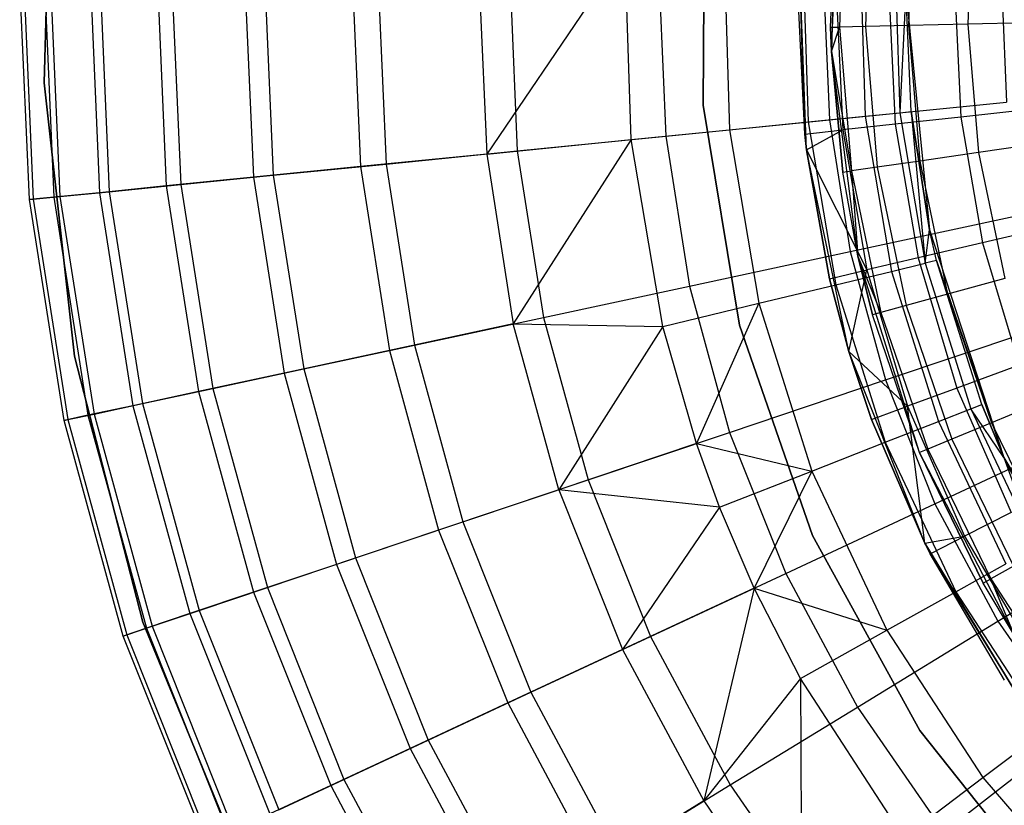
# Model space of a CAD drawing. Extents: x 3 to 49, y 3 to 103.
# Tile 18 of 101: x 23.01 to 24.5, y 24.82 to 26.01. Entities that reach past the tile are written whole.
import ezdxf

# ---------------------------------------------------------------- set-up
doc = ezdxf.new("R2010")
doc.units = 0
doc.header["$LTSCALE"] = 2.54
doc.layers.get('0').update_dxf_attribs({"linetype": 'CONTINUOUS'})

# ---------------------------------------------------------------- blocks, each defined once
blk = doc.blocks.new('HOTEL-MOOD-11782-11790_STL')
at = {"color": 0}
for p, q in [((23.0424, 25.9173, 125.5751), (23.0543, 26.3356, 125.5751)), ((23.0543, 26.3356, 125.6951), (23.0424, 25.9173, 125.6951)), ((23.0424, 25.9173, 125.5751), (23.0543, 26.3356, 125.5751)), ((23.0543, 26.3356, 125.6951), (23.0424, 25.9173, 125.6951)), ((24.2414, 25.965, 129.6549), (24.2556, 26.2785, 129.6549)), ((24.2414, 25.965, 129.6549), (24.2556, 26.2785, 129.6549)), ((24.0481, 26.2224, 125.5751), (24.0461, 25.8832, 125.5751)), ((24.0461, 25.8832, 125.6951), (24.0481, 26.2224, 125.6951)), ((24.0461, 25.8832, 125.6951), (24.0481, 26.2224, 125.6951)), ((24.0481, 26.2224, 125.5751), (24.0461, 25.8832, 125.5751)), ((24.2403, 26.002, 125.3549), (24.2491, 26.2234, 125.3549)), ((24.2403, 26.002, 125.3549), (24.2491, 26.2234, 125.3549)), ((24.2491, 26.2234, 125.3549), (24.2414, 25.965, 129.6549)), ((24.2491, 26.2234, 125.3549), (24.2414, 25.965, 129.6549)), ((24.2623, 26.2221, 125.1365), (24.2536, 26.0023, 125.1365)), ((24.2623, 26.2221, 125.1365), (24.2536, 26.0023, 125.1365)), ((24.3018, 26.2181, 124.9212), (24.2933, 26.0031, 124.9212)), ((24.3018, 26.2181, 124.9212), (24.2933, 26.0031, 124.9212)), ((24.3671, 26.2114, 124.7124), (24.3588, 26.0046, 124.7124)), ((24.3671, 26.2114, 124.7124), (24.3588, 26.0046, 124.7124)), ((24.457, 26.2022, 124.5131), (24.4492, 26.0065, 124.5131)), ((24.457, 26.2022, 124.5131), (24.4492, 26.0065, 124.5131)), ((24.2009, 25.8391, 124.9219), (24.1919, 26.1287, 129.6549)), ((24.2009, 25.8391, 124.9219), (24.1919, 26.1287, 129.6549)), ((24.2037, 25.8151, 129.6549), (24.1919, 26.1287, 129.6549)), ((24.2037, 25.8151, 129.6549), (24.1919, 26.1287, 129.6549)), ((23.9273, 26.1193, 130.4228), (23.7165, 25.8089, 130.7393)), ((23.9273, 26.1193, 130.4228), (23.7165, 25.8089, 130.7393)), ((23.9363, 25.8309, 130.4228), (23.9273, 26.1193, 130.4228)), ((23.9363, 25.8309, 130.4228), (23.9273, 26.1193, 130.4228)), ((24.0781, 26.1137, 130.196), (24.0865, 25.8459, 130.196)), ((24.0781, 26.1137, 130.196), (24.0865, 25.8459, 130.196)), ((24.1981, 26.1093, 129.9515), (24.206, 25.8578, 129.9515)), ((24.1981, 26.1093, 129.9515), (24.206, 25.8578, 129.9515)), ((24.2853, 26.106, 129.6934), (24.2928, 25.8665, 129.6934)), ((24.2853, 26.106, 129.6934), (24.2928, 25.8665, 129.6934)), ((24.3382, 26.1041, 129.4262), (24.3455, 25.8718, 129.4262)), ((24.3382, 26.1041, 129.4262), (24.3455, 25.8718, 129.4262)), ((23.0199, 25.7394, 132.9213), (23.0051, 26.0794, 132.9213)), ((23.0199, 25.7394, 132.9213), (23.0051, 26.0794, 132.9213)), ((23.0109, 26.0793, 133.2413), (23.0256, 25.74, 133.2413)), ((23.0109, 26.0793, 133.2413), (23.0256, 25.74, 133.2413)), ((23.0424, 26.0789, 132.5371), (23.057, 25.7431, 132.5371)), ((23.0424, 26.0789, 132.5371), (23.057, 25.7431, 132.5371)), ((23.0518, 26.0788, 133.5587), (23.0664, 25.744, 133.5587)), ((23.0518, 26.0788, 133.5587), (23.0664, 25.744, 133.5587)), ((23.1124, 26.078, 132.1575), (23.1267, 25.75, 132.1575)), ((23.1124, 26.078, 132.1575), (23.1267, 25.75, 132.1575)), ((23.1274, 26.0779, 133.8697), (23.1416, 25.7515, 133.8697)), ((23.1274, 26.0779, 133.8697), (23.1416, 25.7515, 133.8697)), ((23.2145, 26.0768, 131.7852), (23.2283, 25.7602, 131.7852)), ((23.2145, 26.0768, 131.7852), (23.2283, 25.7602, 131.7852)), ((23.2367, 26.0765, 134.1705), (23.2504, 25.7624, 134.1705)), ((23.2367, 26.0765, 134.1705), (23.2504, 25.7624, 134.1705)), ((23.348, 26.0751, 131.423), (23.3611, 25.7735, 131.423)), ((23.348, 26.0751, 131.423), (23.3611, 25.7735, 131.423)), ((23.3785, 26.0747, 134.4575), (23.3914, 25.7765, 134.4575)), ((23.3785, 26.0747, 134.4575), (23.3914, 25.7765, 134.4575)), ((23.5119, 26.073, 131.0735), (23.5242, 25.7898, 131.0735)), ((23.5119, 26.073, 131.0735), (23.5242, 25.7898, 131.0735)), ((23.5509, 26.0725, 134.7271), (23.5631, 25.7936, 134.7271)), ((23.5509, 26.0725, 134.7271), (23.5631, 25.7936, 134.7271)), ((23.7051, 26.0705, 130.7393), (23.7165, 25.8089, 130.7393)), ((23.7051, 26.0705, 130.7393), (23.7165, 25.8089, 130.7393)), ((23.752, 26.0699, 134.9761), (23.7631, 25.8136, 134.9761)), ((23.752, 26.0699, 134.9761), (23.7631, 25.8136, 134.9761)), ((23.9792, 26.0671, 135.2015), (23.9892, 25.8362, 135.2015)), ((23.9792, 26.0671, 135.2015), (23.9892, 25.8362, 135.2015)), ((24.2009, 25.8391, 124.9219), (24.19, 26.0623, 124.9219)), ((24.2009, 25.8391, 124.9219), (24.19, 26.0623, 124.9219)), ((24.2298, 26.0639, 135.4006), (24.2386, 25.8611, 135.4006)), ((24.2298, 26.0639, 135.4006), (24.2386, 25.8611, 135.4006)), ((24.2485, 26.0616, 124.7219), (24.2591, 25.8455, 124.7219)), ((24.2485, 26.0616, 124.7219), (24.2591, 25.8455, 124.7219)), ((24.3286, 26.0607, 124.5295), (24.3387, 25.8543, 124.5295)), ((24.3286, 26.0607, 124.5295), (24.3387, 25.8543, 124.5295)), ((24.3549, 26.0558, 129.1543), (24.3455, 25.8718, 129.4262)), ((24.3549, 26.0558, 129.1543), (24.3455, 25.8718, 129.4262)), ((24.3632, 25.8735, 129.1543), (24.3549, 26.0558, 128.3418)), ((24.3549, 26.0558, 128.3418), (24.3911, 25.6932, 128.3418)), ((24.3632, 25.8735, 129.1543), (24.3549, 26.0558, 128.3418)), ((24.3632, 25.8735, 129.1543), (24.3549, 26.0558, 129.1543)), ((24.3632, 25.8735, 129.1543), (24.3549, 26.0558, 129.1543)), ((24.4293, 26.0595, 124.347), (24.4388, 25.8652, 124.347)), ((24.4293, 26.0595, 124.347), (24.4388, 25.8652, 124.347)), ((24.5008, 26.0605, 135.5708), (24.5083, 25.888, 135.5708)), ((24.5008, 26.0605, 135.5708), (24.5083, 25.888, 135.5708)), ((24.4492, 26.0065, 124.5131), (24.3588, 26.0046, 124.7124)), ((24.4492, 26.0065, 124.5131), (24.3588, 26.0046, 124.7124)), ((24.563, 26.009, 124.3263), (24.4492, 26.0065, 124.5131)), ((24.563, 26.009, 124.3263), (24.4492, 26.0065, 124.5131)), ((24.4492, 26.0065, 124.5131), (24.4655, 25.8113, 124.5131)), ((24.4492, 26.0065, 124.5131), (24.4655, 25.8113, 124.5131)), ((24.2403, 26.002, 125.3549), (24.2536, 26.0023, 125.1365)), ((24.2403, 26.002, 125.3549), (24.2536, 26.0023, 125.1365)), ((24.2414, 25.965, 125.3549), (24.2403, 26.002, 125.3549)), ((24.2403, 26.002, 125.3549), (24.2414, 25.965, 129.6549)), ((24.2403, 26.002, 125.3549), (24.2414, 25.965, 129.6549)), ((24.2414, 25.965, 125.3549), (24.2403, 26.002, 125.3549)), ((24.2414, 25.965, 125.3549), (24.2536, 26.0023, 125.1365)), ((24.2414, 25.965, 125.3549), (24.2536, 26.0023, 125.1365)), ((24.2933, 26.0031, 124.9212), (24.2536, 26.0023, 125.1365)), ((24.2933, 26.0031, 124.9212), (24.2536, 26.0023, 125.1365)), ((24.2536, 26.0023, 125.1365), (24.2719, 25.7831, 125.1365)), ((24.2536, 26.0023, 125.1365), (24.2719, 25.7831, 125.1365)), ((24.3588, 26.0046, 124.7124), (24.2933, 26.0031, 124.9212)), ((24.3588, 26.0046, 124.7124), (24.2933, 26.0031, 124.9212)), ((24.2933, 26.0031, 124.9212), (24.3112, 25.7888, 124.9212)), ((24.2933, 26.0031, 124.9212), (24.3112, 25.7888, 124.9212)), ((24.3588, 26.0046, 124.7124), (24.376, 25.7982, 124.7124)), ((24.3588, 26.0046, 124.7124), (24.376, 25.7982, 124.7124)), ((24.2819, 25.6539, 129.6549), (24.2414, 25.965, 129.6549)), ((24.2414, 25.965, 129.6549), (24.2414, 25.965, 125.3549)), ((24.2414, 25.965, 129.6549), (24.2414, 25.965, 125.3549)), ((24.2414, 25.965, 129.6549), (24.2587, 25.7811, 125.3549)), ((24.2587, 25.7811, 125.3549), (24.2414, 25.965, 125.3549)), ((24.2414, 25.965, 129.6549), (24.2587, 25.7811, 125.3549)), ((24.2819, 25.6539, 129.6549), (24.2414, 25.965, 129.6549)), ((24.2414, 25.965, 125.3549), (24.2719, 25.7831, 125.1365)), ((24.2414, 25.965, 125.3549), (24.2719, 25.7831, 125.1365)), ((24.2587, 25.7811, 125.3549), (24.2414, 25.965, 125.3549)), ((23.0888, 25.5013, 125.5751), (23.0424, 25.9173, 125.5751)), ((23.0424, 25.9173, 125.6951), (23.0888, 25.5013, 125.6951)), ((23.0424, 25.9173, 125.5751), (23.0424, 25.9173, 125.6951)), ((23.0888, 25.5013, 125.5751), (23.0424, 25.9173, 125.5751)), ((23.0424, 25.9173, 125.6951), (23.0888, 25.5013, 125.6951)), ((23.0424, 25.9173, 125.5751), (23.0424, 25.9173, 125.6951)), ((24.2386, 25.8611, 135.4006), (24.5083, 25.888, 135.5708)), ((24.2386, 25.8611, 135.4006), (24.5083, 25.888, 135.5708)), ((24.0461, 25.8832, 125.5751), (24.1014, 25.5485, 125.5751)), ((24.1014, 25.5485, 125.6951), (24.0461, 25.8832, 125.6951)), ((24.0461, 25.8832, 125.6951), (24.0461, 25.8832, 125.5751)), ((24.0461, 25.8832, 125.6951), (24.0461, 25.8832, 125.5751)), ((24.1014, 25.5485, 125.6951), (24.0461, 25.8832, 125.6951)), ((24.0461, 25.8832, 125.5751), (24.1014, 25.5485, 125.5751)), ((24.2928, 25.8665, 129.6934), (24.3455, 25.8718, 129.4262)), ((24.2928, 25.8665, 129.6934), (24.3455, 25.8718, 129.4262)), ((24.3455, 25.8718, 129.4262), (24.3632, 25.8735, 129.1543)), ((24.3455, 25.8718, 129.4262), (24.3632, 25.8735, 129.1543)), ((24.3455, 25.8718, 129.4262), (24.3843, 25.6426, 129.4262)), ((24.3455, 25.8718, 129.4262), (24.3843, 25.6426, 129.4262)), ((24.3911, 25.6932, 129.1543), (24.3632, 25.8735, 129.1543)), ((24.3632, 25.8735, 129.1543), (24.3911, 25.6932, 128.3418)), ((24.3632, 25.8735, 129.1543), (24.3911, 25.6932, 128.3418)), ((24.3632, 25.8735, 129.1543), (24.3843, 25.6426, 129.4262)), ((24.3632, 25.8735, 129.1543), (24.3843, 25.6426, 129.4262)), ((24.3911, 25.6932, 129.1543), (24.3632, 25.8735, 129.1543)), ((24.5582, 25.8783, 124.1767), (24.4388, 25.8652, 124.347)), ((24.5582, 25.8783, 124.1767), (24.4388, 25.8652, 124.347)), ((23.9892, 25.8362, 135.2015), (24.2386, 25.8611, 135.4006)), ((23.9892, 25.8362, 135.2015), (24.2386, 25.8611, 135.4006)), ((24.0865, 25.8459, 130.196), (24.206, 25.8578, 129.9515)), ((24.0865, 25.8459, 130.196), (24.206, 25.8578, 129.9515)), ((24.206, 25.8578, 129.9515), (24.2928, 25.8665, 129.6934)), ((24.206, 25.8578, 129.9515), (24.2928, 25.8665, 129.6934)), ((24.206, 25.8578, 129.9515), (24.248, 25.6098, 129.9515)), ((24.206, 25.8578, 129.9515), (24.248, 25.6098, 129.9515)), ((24.2386, 25.8611, 135.4006), (24.2701, 25.6606, 135.4006)), ((24.2386, 25.8611, 135.4006), (24.2701, 25.6606, 135.4006)), ((24.2928, 25.8665, 129.6934), (24.3328, 25.6302, 129.6934)), ((24.2928, 25.8665, 129.6934), (24.3328, 25.6302, 129.6934)), ((24.4388, 25.8652, 124.347), (24.3387, 25.8543, 124.5295)), ((24.4388, 25.8652, 124.347), (24.3387, 25.8543, 124.5295)), ((24.4388, 25.8652, 124.347), (24.4717, 25.6735, 124.347)), ((24.4388, 25.8652, 124.347), (24.4717, 25.6735, 124.347)), ((23.9363, 25.8309, 130.4228), (24.0865, 25.8459, 130.196)), ((23.9363, 25.8309, 130.4228), (24.0865, 25.8459, 130.196)), ((24.0865, 25.8459, 130.196), (24.1312, 25.5817, 130.196)), ((24.0865, 25.8459, 130.196), (24.1312, 25.5817, 130.196)), ((24.2009, 25.8391, 124.9219), (24.2591, 25.8455, 124.7219)), ((24.2009, 25.8391, 124.9219), (24.2591, 25.8455, 124.7219)), ((24.2037, 25.8151, 124.9219), (24.2591, 25.8455, 124.7219)), ((24.2037, 25.8151, 124.9219), (24.2591, 25.8455, 124.7219)), ((24.3387, 25.8543, 124.5295), (24.2591, 25.8455, 124.7219)), ((24.3387, 25.8543, 124.5295), (24.2591, 25.8455, 124.7219)), ((24.2591, 25.8455, 124.7219), (24.2956, 25.6323, 124.7219)), ((24.2591, 25.8455, 124.7219), (24.2956, 25.6323, 124.7219)), ((24.3387, 25.8543, 124.5295), (24.3736, 25.6506, 124.5295)), ((24.3387, 25.8543, 124.5295), (24.3736, 25.6506, 124.5295)), ((23.7165, 25.8089, 130.7393), (23.9363, 25.8309, 130.4228)), ((23.7165, 25.8089, 130.7393), (23.9363, 25.8309, 130.4228)), ((23.9363, 25.8309, 130.4228), (23.757, 25.5503, 130.7393)), ((23.9363, 25.8309, 130.4228), (23.757, 25.5503, 130.7393)), ((23.7631, 25.8136, 134.9761), (23.9892, 25.8362, 135.2015)), ((23.7631, 25.8136, 134.9761), (23.9892, 25.8362, 135.2015)), ((23.9845, 25.5464, 130.4228), (23.9363, 25.8309, 130.4228)), ((23.9845, 25.5464, 130.4228), (23.9363, 25.8309, 130.4228)), ((23.9892, 25.8362, 135.2015), (24.0251, 25.6079, 135.2015)), ((23.9892, 25.8362, 135.2015), (24.0251, 25.6079, 135.2015)), ((24.2037, 25.8151, 124.9219), (24.2009, 25.8391, 124.9219)), ((24.2009, 25.8391, 124.9219), (24.2037, 25.8151, 129.6549)), ((24.2009, 25.8391, 124.9219), (24.2037, 25.8151, 129.6549)), ((24.2037, 25.8151, 124.9219), (24.2009, 25.8391, 124.9219)), ((24.5782, 25.8277, 124.3263), (24.4655, 25.8113, 124.5131)), ((24.5782, 25.8277, 124.3263), (24.4655, 25.8113, 124.5131)), ((23.5631, 25.7936, 134.7271), (23.7631, 25.8136, 134.9761)), ((23.5631, 25.7936, 134.7271), (23.7631, 25.8136, 134.9761)), ((23.7631, 25.8136, 134.9761), (23.8029, 25.5601, 134.9761)), ((23.7631, 25.8136, 134.9761), (23.8029, 25.5601, 134.9761)), ((24.2386, 25.6189, 124.9219), (24.2037, 25.8151, 124.9219)), ((24.2037, 25.8151, 124.9219), (24.2956, 25.6323, 124.7219)), ((24.2037, 25.8151, 124.9219), (24.2956, 25.6323, 124.7219)), ((24.2037, 25.8151, 129.6549), (24.2386, 25.6189, 124.9219)), ((24.2683, 25.5081, 129.6549), (24.2037, 25.8151, 129.6549)), ((24.2037, 25.8151, 124.9219), (24.2037, 25.8151, 129.6549)), ((24.2037, 25.8151, 124.9219), (24.2037, 25.8151, 129.6549)), ((24.2386, 25.6189, 124.9219), (24.2037, 25.8151, 124.9219)), ((24.2037, 25.8151, 129.6549), (24.2386, 25.6189, 124.9219)), ((24.2683, 25.5081, 129.6549), (24.2037, 25.8151, 129.6549)), ((24.4655, 25.8113, 124.5131), (24.376, 25.7982, 124.7124)), ((24.4655, 25.8113, 124.5131), (24.376, 25.7982, 124.7124)), ((24.4655, 25.8113, 124.5131), (24.5056, 25.6196, 124.5131)), ((24.4655, 25.8113, 124.5131), (24.5056, 25.6196, 124.5131)), ((23.7165, 25.8089, 130.7393), (23.5242, 25.7898, 131.0735)), ((23.7165, 25.8089, 130.7393), (23.5242, 25.7898, 131.0735)), ((23.7165, 25.8089, 130.7393), (23.757, 25.5503, 130.7393)), ((23.7165, 25.8089, 130.7393), (23.757, 25.5503, 130.7393)), ((24.376, 25.7982, 124.7124), (24.3112, 25.7888, 124.9212)), ((24.376, 25.7982, 124.7124), (24.3112, 25.7888, 124.9212)), ((24.376, 25.7982, 124.7124), (24.4184, 25.5956, 124.7124)), ((24.376, 25.7982, 124.7124), (24.4184, 25.5956, 124.7124)), ((23.5242, 25.7898, 131.0735), (23.3611, 25.7735, 131.423)), ((23.5242, 25.7898, 131.0735), (23.3611, 25.7735, 131.423)), ((23.3914, 25.7765, 134.4575), (23.5631, 25.7936, 134.7271)), ((23.3914, 25.7765, 134.4575), (23.5631, 25.7936, 134.7271)), ((23.5242, 25.7898, 131.0735), (23.5682, 25.5097, 131.0735)), ((23.5242, 25.7898, 131.0735), (23.5682, 25.5097, 131.0735)), ((23.5631, 25.7936, 134.7271), (23.6063, 25.5179, 134.7271)), ((23.5631, 25.7936, 134.7271), (23.6063, 25.5179, 134.7271)), ((24.2587, 25.7811, 125.3549), (24.2719, 25.7831, 125.1365)), ((24.2587, 25.7811, 125.3549), (24.2719, 25.7831, 125.1365)), ((24.3112, 25.7888, 124.9212), (24.2719, 25.7831, 125.1365)), ((24.3112, 25.7888, 124.9212), (24.2719, 25.7831, 125.1365)), ((24.2719, 25.7831, 125.1365), (24.317, 25.5677, 125.1365)), ((24.2719, 25.7831, 125.1365), (24.317, 25.5677, 125.1365)), ((24.2719, 25.7831, 125.1365), (24.2819, 25.6539, 125.3549)), ((24.2719, 25.7831, 125.1365), (24.2819, 25.6539, 125.3549)), ((24.3112, 25.7888, 124.9212), (24.3552, 25.5783, 124.9212)), ((24.3112, 25.7888, 124.9212), (24.3552, 25.5783, 124.9212)), ((23.3611, 25.7735, 131.423), (23.2283, 25.7602, 131.7852)), ((23.3611, 25.7735, 131.423), (23.2283, 25.7602, 131.7852)), ((23.2504, 25.7624, 134.1705), (23.3914, 25.7765, 134.4575)), ((23.2504, 25.7624, 134.1705), (23.3914, 25.7765, 134.4575)), ((23.3611, 25.7735, 131.423), (23.4079, 25.4752, 131.423)), ((23.3611, 25.7735, 131.423), (23.4079, 25.4752, 131.423)), ((23.3914, 25.7765, 134.4575), (23.4377, 25.4816, 134.4575)), ((23.3914, 25.7765, 134.4575), (23.4377, 25.4816, 134.4575)), ((24.2819, 25.6539, 129.6549), (24.2587, 25.7811, 125.3549)), ((24.2819, 25.6539, 129.6549), (24.2587, 25.7811, 125.3549)), ((24.2819, 25.6539, 125.3549), (24.2587, 25.7811, 125.3549)), ((24.2819, 25.6539, 125.3549), (24.2587, 25.7811, 125.3549)), ((23.0664, 25.744, 133.5587), (23.1416, 25.7515, 133.8697)), ((23.0664, 25.744, 133.5587), (23.1416, 25.7515, 133.8697)), ((23.2283, 25.7602, 131.7852), (23.1267, 25.75, 132.1575)), ((23.2283, 25.7602, 131.7852), (23.1267, 25.75, 132.1575)), ((23.1416, 25.7515, 133.8697), (23.2504, 25.7624, 134.1705)), ((23.1416, 25.7515, 133.8697), (23.2504, 25.7624, 134.1705)), ((23.1416, 25.7515, 133.8697), (23.1922, 25.4289, 133.8697)), ((23.1416, 25.7515, 133.8697), (23.1922, 25.4289, 133.8697)), ((23.2283, 25.7602, 131.7852), (23.2774, 25.4472, 131.7852)), ((23.2283, 25.7602, 131.7852), (23.2774, 25.4472, 131.7852)), ((23.2504, 25.7624, 134.1705), (23.2991, 25.4518, 134.1705)), ((23.2504, 25.7624, 134.1705), (23.2991, 25.4518, 134.1705)), ((23.057, 25.7431, 132.5371), (23.0199, 25.7394, 132.9213)), ((23.057, 25.7431, 132.5371), (23.0199, 25.7394, 132.9213)), ((23.0199, 25.7394, 132.9213), (23.0256, 25.74, 133.2413)), ((23.0199, 25.7394, 132.9213), (23.0256, 25.74, 133.2413)), ((23.0726, 25.4031, 132.9213), (23.0199, 25.7394, 132.9213)), ((23.0726, 25.4031, 132.9213), (23.0199, 25.7394, 132.9213)), ((23.0256, 25.74, 133.2413), (23.0664, 25.744, 133.5587)), ((23.0256, 25.74, 133.2413), (23.0664, 25.744, 133.5587)), ((23.0256, 25.74, 133.2413), (23.0783, 25.4044, 133.2413)), ((23.0256, 25.74, 133.2413), (23.0783, 25.4044, 133.2413)), ((23.1267, 25.75, 132.1575), (23.057, 25.7431, 132.5371)), ((23.1267, 25.75, 132.1575), (23.057, 25.7431, 132.5371)), ((23.057, 25.7431, 132.5371), (23.1091, 25.411, 132.5371)), ((23.057, 25.7431, 132.5371), (23.1091, 25.411, 132.5371)), ((23.0664, 25.744, 133.5587), (23.1183, 25.413, 133.5587)), ((23.0664, 25.744, 133.5587), (23.1183, 25.413, 133.5587)), ((23.1267, 25.75, 132.1575), (23.1775, 25.4257, 132.1575)), ((23.1267, 25.75, 132.1575), (23.1775, 25.4257, 132.1575)), ((24.2701, 25.6606, 135.4006), (24.535, 25.7175, 135.5708)), ((24.2701, 25.6606, 135.4006), (24.535, 25.7175, 135.5708)), ((24.3843, 25.6426, 129.4262), (24.3911, 25.6932, 129.1543)), ((24.3843, 25.6426, 129.4262), (24.3911, 25.6932, 129.1543)), ((24.4016, 25.6468, 129.1543), (24.3911, 25.6932, 128.3418)), ((24.3911, 25.6932, 128.3418), (24.5044, 25.3469, 128.3418)), ((24.4016, 25.6468, 129.1543), (24.3911, 25.6932, 129.1543)), ((24.3911, 25.6932, 129.1543), (24.3911, 25.6932, 128.3418)), ((24.4016, 25.6468, 129.1543), (24.3911, 25.6932, 128.3418)), ((24.3911, 25.6932, 129.1543), (24.3911, 25.6932, 128.3418)), ((24.4016, 25.6468, 129.1543), (24.3911, 25.6932, 129.1543)), ((24.5886, 25.7009, 124.1767), (24.4717, 25.6735, 124.347)), ((24.5886, 25.7009, 124.1767), (24.4717, 25.6735, 124.347)), ((24.4717, 25.6735, 124.347), (24.3736, 25.6506, 124.5295)), ((24.4717, 25.6735, 124.347), (24.3736, 25.6506, 124.5295)), ((24.4717, 25.6735, 124.347), (24.5274, 25.4872, 124.347)), ((24.4717, 25.6735, 124.347), (24.5274, 25.4872, 124.347)), ((24.0251, 25.6079, 135.2015), (24.2701, 25.6606, 135.4006)), ((24.0251, 25.6079, 135.2015), (24.2701, 25.6606, 135.4006)), ((24.2701, 25.6606, 135.4006), (24.3238, 25.4648, 135.4006)), ((24.2701, 25.6606, 135.4006), (24.3238, 25.4648, 135.4006)), ((24.3759, 25.3545, 129.6549), (24.2819, 25.6539, 129.6549)), ((24.2819, 25.6539, 129.6549), (24.2819, 25.6539, 125.3549)), ((24.2819, 25.6539, 129.6549), (24.2819, 25.6539, 125.3549)), ((24.2819, 25.6539, 129.6549), (24.3041, 25.5642, 125.3549)), ((24.3041, 25.5642, 125.3549), (24.2819, 25.6539, 125.3549)), ((24.2819, 25.6539, 129.6549), (24.3041, 25.5642, 125.3549)), ((24.3759, 25.3545, 129.6549), (24.2819, 25.6539, 129.6549)), ((24.317, 25.5677, 125.1365), (24.2819, 25.6539, 125.3549)), ((24.3041, 25.5642, 125.3549), (24.2819, 25.6539, 125.3549)), ((24.317, 25.5677, 125.1365), (24.2819, 25.6539, 125.3549)), ((24.3736, 25.6506, 124.5295), (24.2956, 25.6323, 124.7219)), ((24.3736, 25.6506, 124.5295), (24.2956, 25.6323, 124.7219)), ((24.3736, 25.6506, 124.5295), (24.4328, 25.4526, 124.5295)), ((24.3736, 25.6506, 124.5295), (24.4328, 25.4526, 124.5295)), ((24.4016, 25.6468, 129.1543), (24.3843, 25.6426, 129.4262)), ((24.4016, 25.6468, 129.1543), (24.3843, 25.6426, 129.4262)), ((24.4705, 25.4274, 129.1543), (24.4016, 25.6468, 129.1543)), ((24.4016, 25.6468, 129.1543), (24.5044, 25.3469, 128.3418)), ((24.4016, 25.6468, 129.1543), (24.5044, 25.3469, 128.3418)), ((24.4705, 25.4274, 129.1543), (24.4016, 25.6468, 129.1543)), ((24.2386, 25.6189, 124.9219), (24.2956, 25.6323, 124.7219)), ((24.2386, 25.6189, 124.9219), (24.2956, 25.6323, 124.7219)), ((24.2683, 25.5081, 124.9219), (24.2956, 25.6323, 124.7219)), ((24.2683, 25.5081, 124.9219), (24.2956, 25.6323, 124.7219)), ((24.2956, 25.6323, 124.7219), (24.3576, 25.425, 124.7219)), ((24.2956, 25.6323, 124.7219), (24.3576, 25.425, 124.7219)), ((24.3328, 25.6302, 129.6934), (24.3843, 25.6426, 129.4262)), ((24.3328, 25.6302, 129.6934), (24.3843, 25.6426, 129.4262)), ((24.3843, 25.6426, 129.4262), (24.454, 25.4209, 129.4262)), ((24.3843, 25.6426, 129.4262), (24.454, 25.4209, 129.4262)), ((24.2683, 25.5081, 124.9219), (24.2386, 25.6189, 124.9219)), ((24.2386, 25.6189, 124.9219), (24.2683, 25.5081, 129.6549)), ((24.2386, 25.6189, 124.9219), (24.2683, 25.5081, 129.6549)), ((24.2683, 25.5081, 124.9219), (24.2386, 25.6189, 124.9219)), ((24.248, 25.6098, 129.9515), (24.3328, 25.6302, 129.6934)), ((24.248, 25.6098, 129.9515), (24.3328, 25.6302, 129.6934)), ((24.3328, 25.6302, 129.6934), (24.4047, 25.4016, 129.6934)), ((24.3328, 25.6302, 129.6934), (24.4047, 25.4016, 129.6934)), ((24.5056, 25.6196, 124.5131), (24.4184, 25.5956, 124.7124)), ((24.5056, 25.6196, 124.5131), (24.4184, 25.5956, 124.7124)), ((23.8029, 25.5601, 134.9761), (24.0251, 25.6079, 135.2015)), ((23.8029, 25.5601, 134.9761), (24.0251, 25.6079, 135.2015)), ((24.0251, 25.6079, 135.2015), (24.0862, 25.385, 135.2015)), ((24.0251, 25.6079, 135.2015), (24.0862, 25.385, 135.2015)), ((24.1312, 25.5817, 130.196), (24.248, 25.6098, 129.9515)), ((24.1312, 25.5817, 130.196), (24.248, 25.6098, 129.9515)), ((24.248, 25.6098, 129.9515), (24.3234, 25.3699, 129.9515)), ((24.248, 25.6098, 129.9515), (24.3234, 25.3699, 129.9515)), ((24.4184, 25.5956, 124.7124), (24.3552, 25.5783, 124.9212)), ((24.4184, 25.5956, 124.7124), (24.3552, 25.5783, 124.9212)), ((24.4184, 25.5956, 124.7124), (24.4855, 25.3997, 124.7124)), ((24.4184, 25.5956, 124.7124), (24.4855, 25.3997, 124.7124)), ((23.9845, 25.5464, 130.4228), (24.1312, 25.5817, 130.196)), ((23.9845, 25.5464, 130.4228), (24.1312, 25.5817, 130.196)), ((24.1312, 25.5817, 130.196), (24.0358, 25.3681, 130.4228)), ((24.1312, 25.5817, 130.196), (24.0358, 25.3681, 130.4228)), ((24.1312, 25.5817, 130.196), (24.2115, 25.3261, 130.196)), ((24.1312, 25.5817, 130.196), (24.2115, 25.3261, 130.196)), ((24.3552, 25.5783, 124.9212), (24.317, 25.5677, 125.1365)), ((24.3552, 25.5783, 124.9212), (24.317, 25.5677, 125.1365)), ((24.3552, 25.5783, 124.9212), (24.4249, 25.3748, 124.9212)), ((24.3552, 25.5783, 124.9212), (24.4249, 25.3748, 124.9212)), ((23.6063, 25.5179, 134.7271), (23.8029, 25.5601, 134.9761)), ((23.6063, 25.5179, 134.7271), (23.8029, 25.5601, 134.9761)), ((23.8029, 25.5601, 134.9761), (23.8708, 25.3127, 134.9761)), ((23.8029, 25.5601, 134.9761), (23.8708, 25.3127, 134.9761)), ((24.317, 25.5677, 125.1365), (24.3041, 25.5642, 125.3549)), ((24.317, 25.5677, 125.1365), (24.3041, 25.5642, 125.3549)), ((24.3759, 25.3545, 129.6549), (24.3041, 25.5642, 125.3549)), ((24.3759, 25.3545, 129.6549), (24.3041, 25.5642, 125.3549)), ((24.3759, 25.3545, 125.3549), (24.3041, 25.5642, 125.3549)), ((24.3759, 25.3545, 125.3549), (24.3041, 25.5642, 125.3549)), ((24.317, 25.5677, 125.1365), (24.3882, 25.3596, 125.1365)), ((24.317, 25.5677, 125.1365), (24.3882, 25.3596, 125.1365)), ((23.757, 25.5503, 130.7393), (23.5682, 25.5097, 131.0735)), ((23.757, 25.5503, 130.7393), (23.5682, 25.5097, 131.0735)), ((23.8263, 25.2978, 130.7393), (23.757, 25.5503, 130.7393)), ((23.757, 25.5503, 130.7393), (23.9845, 25.5464, 130.4228)), ((23.8263, 25.2978, 130.7393), (23.757, 25.5503, 130.7393)), ((23.757, 25.5503, 130.7393), (23.9845, 25.5464, 130.4228)), ((23.9845, 25.5464, 130.4228), (23.8263, 25.2978, 130.7393)), ((23.9845, 25.5464, 130.4228), (23.8263, 25.2978, 130.7393)), ((24.0358, 25.3681, 130.4228), (23.9845, 25.5464, 130.4228)), ((24.0358, 25.3681, 130.4228), (23.9845, 25.5464, 130.4228)), ((24.1014, 25.5485, 125.5751), (24.2125, 25.228, 125.5751)), ((24.2125, 25.228, 125.6951), (24.1014, 25.5485, 125.6951)), ((24.1014, 25.5485, 125.6951), (24.1014, 25.5485, 125.5751)), ((24.1014, 25.5485, 125.6951), (24.1014, 25.5485, 125.5751)), ((24.2125, 25.228, 125.6951), (24.1014, 25.5485, 125.6951)), ((24.1014, 25.5485, 125.5751), (24.2125, 25.228, 125.5751)), ((24.3238, 25.4648, 135.4006), (24.5807, 25.5511, 135.5708)), ((24.3238, 25.4648, 135.4006), (24.5807, 25.5511, 135.5708)), ((23.4377, 25.4816, 134.4575), (23.6063, 25.5179, 134.7271)), ((23.4377, 25.4816, 134.4575), (23.6063, 25.5179, 134.7271)), ((23.6063, 25.5179, 134.7271), (23.6802, 25.2487, 134.7271)), ((23.6063, 25.5179, 134.7271), (23.6802, 25.2487, 134.7271)), ((23.1926, 25.0958, 125.5751), (23.0888, 25.5013, 125.5751)), ((23.0888, 25.5013, 125.6951), (23.1926, 25.0958, 125.6951)), ((23.0888, 25.5013, 125.5751), (23.0888, 25.5013, 125.6951)), ((23.1926, 25.0958, 125.5751), (23.0888, 25.5013, 125.5751)), ((23.0888, 25.5013, 125.6951), (23.1926, 25.0958, 125.6951)), ((23.0888, 25.5013, 125.5751), (23.0888, 25.5013, 125.6951)), ((23.5682, 25.5097, 131.0735), (23.4079, 25.4752, 131.423)), ((23.5682, 25.5097, 131.0735), (23.4079, 25.4752, 131.423)), ((23.5682, 25.5097, 131.0735), (23.6432, 25.2363, 131.0735)), ((23.5682, 25.5097, 131.0735), (23.6432, 25.2363, 131.0735)), ((24.3026, 25.4049, 124.9219), (24.2683, 25.5081, 124.9219)), ((24.2683, 25.5081, 124.9219), (24.3576, 25.425, 124.7219)), ((24.2683, 25.5081, 124.9219), (24.3576, 25.425, 124.7219)), ((24.2683, 25.5081, 129.6549), (24.3026, 25.4049, 124.9219)), ((24.3838, 25.2163, 129.6549), (24.2683, 25.5081, 129.6549)), ((24.2683, 25.5081, 124.9219), (24.2683, 25.5081, 129.6549)), ((24.2683, 25.5081, 124.9219), (24.2683, 25.5081, 129.6549)), ((24.3026, 25.4049, 124.9219), (24.2683, 25.5081, 124.9219)), ((24.2683, 25.5081, 129.6549), (24.3026, 25.4049, 124.9219)), ((24.3838, 25.2163, 129.6549), (24.2683, 25.5081, 129.6549)), ((23.2991, 25.4518, 134.1705), (23.4377, 25.4816, 134.4575)), ((23.2991, 25.4518, 134.1705), (23.4377, 25.4816, 134.4575)), ((23.4377, 25.4816, 134.4575), (23.5167, 25.1938, 134.4575)), ((23.4377, 25.4816, 134.4575), (23.5167, 25.1938, 134.4575)), ((24.5274, 25.4872, 124.347), (24.4328, 25.4526, 124.5295)), ((24.5274, 25.4872, 124.347), (24.4328, 25.4526, 124.5295)), ((23.4079, 25.4752, 131.423), (23.2774, 25.4472, 131.7852)), ((23.4079, 25.4752, 131.423), (23.2774, 25.4472, 131.7852)), ((23.4079, 25.4752, 131.423), (23.4878, 25.1841, 131.423)), ((23.4079, 25.4752, 131.423), (23.4878, 25.1841, 131.423)), ((23.1922, 25.4289, 133.8697), (23.2991, 25.4518, 134.1705)), ((23.1922, 25.4289, 133.8697), (23.2991, 25.4518, 134.1705)), ((23.2991, 25.4518, 134.1705), (23.3823, 25.1487, 134.1705)), ((23.2991, 25.4518, 134.1705), (23.3823, 25.1487, 134.1705)), ((24.0862, 25.385, 135.2015), (24.3238, 25.4648, 135.4006)), ((24.0862, 25.385, 135.2015), (24.3238, 25.4648, 135.4006)), ((24.3238, 25.4648, 135.4006), (24.3991, 25.2763, 135.4006)), ((24.3238, 25.4648, 135.4006), (24.3991, 25.2763, 135.4006)), ((24.4328, 25.4526, 124.5295), (24.3576, 25.425, 124.7219)), ((24.4328, 25.4526, 124.5295), (24.3576, 25.425, 124.7219)), ((24.4328, 25.4526, 124.5295), (24.5155, 25.2632, 124.5295)), ((24.4328, 25.4526, 124.5295), (24.5155, 25.2632, 124.5295)), ((23.2774, 25.4472, 131.7852), (23.1775, 25.4257, 132.1575)), ((23.2774, 25.4472, 131.7852), (23.1775, 25.4257, 132.1575)), ((23.2774, 25.4472, 131.7852), (23.3612, 25.1416, 131.7852)), ((23.2774, 25.4472, 131.7852), (23.3612, 25.1416, 131.7852)), ((23.1775, 25.4257, 132.1575), (23.1091, 25.411, 132.5371)), ((23.1775, 25.4257, 132.1575), (23.1091, 25.411, 132.5371)), ((23.1183, 25.413, 133.5587), (23.1922, 25.4289, 133.8697)), ((23.1183, 25.413, 133.5587), (23.1922, 25.4289, 133.8697)), ((23.1775, 25.4257, 132.1575), (23.2644, 25.1091, 132.1575)), ((23.1775, 25.4257, 132.1575), (23.2644, 25.1091, 132.1575)), ((23.1922, 25.4289, 133.8697), (23.2787, 25.1139, 133.8697)), ((23.1922, 25.4289, 133.8697), (23.2787, 25.1139, 133.8697)), ((24.3026, 25.4049, 124.9219), (24.3576, 25.425, 124.7219)), ((24.3026, 25.4049, 124.9219), (24.3576, 25.425, 124.7219)), ((24.3838, 25.2163, 124.9219), (24.3576, 25.425, 124.7219)), ((24.3576, 25.425, 124.7219), (24.4441, 25.2268, 124.7219)), ((24.3838, 25.2163, 124.9219), (24.3576, 25.425, 124.7219)), ((24.3576, 25.425, 124.7219), (24.4441, 25.2268, 124.7219)), ((24.454, 25.4209, 129.4262), (24.4705, 25.4274, 129.1543)), ((24.454, 25.4209, 129.4262), (24.4705, 25.4274, 129.1543)), ((24.5044, 25.3469, 129.1543), (24.4705, 25.4274, 129.1543)), ((24.4705, 25.4274, 129.1543), (24.5044, 25.3469, 128.3418)), ((24.4705, 25.4274, 129.1543), (24.5044, 25.3469, 128.3418)), ((24.5044, 25.3469, 129.1543), (24.4705, 25.4274, 129.1543)), ((24.569, 25.4342, 124.5131), (24.4855, 25.3997, 124.7124)), ((24.569, 25.4342, 124.5131), (24.4855, 25.3997, 124.7124)), ((23.1091, 25.411, 132.5371), (23.0726, 25.4031, 132.9213)), ((23.1091, 25.411, 132.5371), (23.0726, 25.4031, 132.9213)), ((23.0783, 25.4044, 133.2413), (23.1183, 25.413, 133.5587)), ((23.0783, 25.4044, 133.2413), (23.1183, 25.413, 133.5587)), ((23.1091, 25.411, 132.5371), (23.1981, 25.0868, 132.5371)), ((23.1091, 25.411, 132.5371), (23.1981, 25.0868, 132.5371)), ((23.1183, 25.413, 133.5587), (23.207, 25.0898, 133.5587)), ((23.1183, 25.413, 133.5587), (23.207, 25.0898, 133.5587)), ((24.4047, 25.4016, 129.6934), (24.454, 25.4209, 129.4262)), ((24.4047, 25.4016, 129.6934), (24.454, 25.4209, 129.4262)), ((24.5044, 25.3469, 129.1543), (24.454, 25.4209, 129.4262)), ((24.454, 25.4209, 129.4262), (24.5532, 25.2108, 129.4262)), ((24.454, 25.4209, 129.4262), (24.5532, 25.2108, 129.4262)), ((24.5044, 25.3469, 129.1543), (24.454, 25.4209, 129.4262)), ((23.0726, 25.4031, 132.9213), (23.0783, 25.4044, 133.2413)), ((23.0726, 25.4031, 132.9213), (23.0783, 25.4044, 133.2413)), ((23.1627, 25.0749, 132.9213), (23.0726, 25.4031, 132.9213)), ((23.1627, 25.0749, 132.9213), (23.0726, 25.4031, 132.9213)), ((23.0783, 25.4044, 133.2413), (23.1682, 25.0768, 133.2413)), ((23.0783, 25.4044, 133.2413), (23.1682, 25.0768, 133.2413)), ((24.3838, 25.2163, 124.9219), (24.3026, 25.4049, 124.9219)), ((24.3026, 25.4049, 124.9219), (24.3838, 25.2163, 129.6549)), ((24.3026, 25.4049, 124.9219), (24.3838, 25.2163, 129.6549)), ((24.3838, 25.2163, 124.9219), (24.3026, 25.4049, 124.9219)), ((24.3234, 25.3699, 129.9515), (24.4047, 25.4016, 129.6934)), ((24.3234, 25.3699, 129.9515), (24.4047, 25.4016, 129.6934)), ((24.4047, 25.4016, 129.6934), (24.507, 25.1849, 129.6934)), ((24.4047, 25.4016, 129.6934), (24.507, 25.1849, 129.6934)), ((24.4855, 25.3997, 124.7124), (24.4249, 25.3748, 124.9212)), ((24.4855, 25.3997, 124.7124), (24.4249, 25.3748, 124.9212)), ((24.4855, 25.3997, 124.7124), (24.5761, 25.2136, 124.7124)), ((24.4855, 25.3997, 124.7124), (24.5761, 25.2136, 124.7124)), ((23.8708, 25.3127, 134.9761), (24.0862, 25.385, 135.2015)), ((23.8708, 25.3127, 134.9761), (24.0862, 25.385, 135.2015)), ((24.0862, 25.385, 135.2015), (24.1719, 25.1704, 135.2015)), ((24.0862, 25.385, 135.2015), (24.1719, 25.1704, 135.2015)), ((24.3991, 25.2763, 135.4006), (24.6448, 25.3908, 135.5708)), ((24.3991, 25.2763, 135.4006), (24.6448, 25.3908, 135.5708)), ((24.0358, 25.3681, 130.4228), (23.8263, 25.2978, 130.7393)), ((24.0358, 25.3681, 130.4228), (23.8263, 25.2978, 130.7393)), ((24.071, 25.2712, 130.4228), (24.0358, 25.3681, 130.4228)), ((24.0358, 25.3681, 130.4228), (24.2115, 25.3261, 130.196)), ((24.0358, 25.3681, 130.4228), (24.2115, 25.3261, 130.196)), ((24.071, 25.2712, 130.4228), (24.0358, 25.3681, 130.4228)), ((24.2115, 25.3261, 130.196), (24.3234, 25.3699, 129.9515)), ((24.2115, 25.3261, 130.196), (24.3234, 25.3699, 129.9515)), ((24.3234, 25.3699, 129.9515), (24.4308, 25.1424, 129.9515)), ((24.3234, 25.3699, 129.9515), (24.4308, 25.1424, 129.9515)), ((24.4249, 25.3748, 124.9212), (24.3882, 25.3596, 125.1365)), ((24.4249, 25.3748, 124.9212), (24.3882, 25.3596, 125.1365)), ((24.4249, 25.3748, 124.9212), (24.519, 25.1813, 124.9212)), ((24.4249, 25.3748, 124.9212), (24.519, 25.1813, 124.9212)), ((24.3882, 25.3596, 125.1365), (24.3759, 25.3545, 125.3549)), ((24.3882, 25.3596, 125.1365), (24.3759, 25.3545, 125.3549)), ((24.5204, 25.076, 129.6549), (24.3759, 25.3545, 129.6549)), ((24.3759, 25.3545, 129.6549), (24.3759, 25.3545, 125.3549)), ((24.3759, 25.3545, 129.6549), (24.3759, 25.3545, 125.3549)), ((24.3759, 25.3545, 129.6549), (24.4728, 25.1553, 125.3549)), ((24.4728, 25.1553, 125.3549), (24.3759, 25.3545, 125.3549)), ((24.3759, 25.3545, 129.6549), (24.4728, 25.1553, 125.3549)), ((24.5204, 25.076, 129.6549), (24.3759, 25.3545, 129.6549)), ((24.4728, 25.1553, 125.3549), (24.3759, 25.3545, 125.3549)), ((24.3882, 25.3596, 125.1365), (24.4844, 25.1618, 125.1365)), ((24.3882, 25.3596, 125.1365), (24.4844, 25.1618, 125.1365)), ((24.5044, 25.3469, 129.1543), (24.5044, 25.3469, 128.3418)), ((24.5044, 25.3469, 128.3418), (24.5687, 25.2194, 129.1543)), ((24.5687, 25.2194, 129.1543), (24.5044, 25.3469, 129.1543)), ((24.5044, 25.3469, 128.3418), (24.5687, 25.2194, 129.1543)), ((24.5044, 25.3469, 128.3418), (24.6895, 25.0331, 128.3418)), ((24.5044, 25.3469, 129.1543), (24.5044, 25.3469, 128.3418)), ((24.5044, 25.3469, 129.1543), (24.5532, 25.2108, 129.4262)), ((24.5044, 25.3469, 129.1543), (24.5532, 25.2108, 129.4262)), ((24.5687, 25.2194, 129.1543), (24.5044, 25.3469, 129.1543)), ((24.071, 25.2712, 130.4228), (24.2115, 25.3261, 130.196)), ((24.071, 25.2712, 130.4228), (24.2115, 25.3261, 130.196)), ((24.2115, 25.3261, 130.196), (24.1238, 25.148, 130.4228)), ((24.2115, 25.3261, 130.196), (24.1238, 25.148, 130.4228)), ((24.2115, 25.3261, 130.196), (24.3259, 25.0838, 130.196)), ((24.2115, 25.3261, 130.196), (24.3259, 25.0838, 130.196)), ((23.6802, 25.2487, 134.7271), (23.8708, 25.3127, 134.9761)), ((23.6802, 25.2487, 134.7271), (23.8708, 25.3127, 134.9761)), ((23.8708, 25.3127, 134.9761), (23.966, 25.0744, 134.9761)), ((23.8708, 25.3127, 134.9761), (23.966, 25.0744, 134.9761)), ((23.8263, 25.2978, 130.7393), (23.6432, 25.2363, 131.0735)), ((23.8263, 25.2978, 130.7393), (23.6432, 25.2363, 131.0735)), ((23.8263, 25.2978, 130.7393), (23.9235, 25.0546, 130.7393)), ((24.071, 25.2712, 130.4228), (23.8263, 25.2978, 130.7393)), ((24.071, 25.2712, 130.4228), (23.8263, 25.2978, 130.7393)), ((23.8263, 25.2978, 130.7393), (23.9235, 25.0546, 130.7393)), ((24.1719, 25.1704, 135.2015), (24.3991, 25.2763, 135.4006)), ((24.1719, 25.1704, 135.2015), (24.3991, 25.2763, 135.4006)), ((24.3991, 25.2763, 135.4006), (24.4951, 25.0974, 135.4006)), ((24.3991, 25.2763, 135.4006), (24.4951, 25.0974, 135.4006)), ((24.071, 25.2712, 130.4228), (23.9235, 25.0546, 130.7393)), ((24.071, 25.2712, 130.4228), (23.9235, 25.0546, 130.7393)), ((24.1238, 25.148, 130.4228), (24.071, 25.2712, 130.4228)), ((24.1238, 25.148, 130.4228), (24.071, 25.2712, 130.4228)), ((24.5155, 25.2632, 124.5295), (24.4441, 25.2268, 124.7219)), ((24.5155, 25.2632, 124.5295), (24.4441, 25.2268, 124.7219)), ((23.5167, 25.1938, 134.4575), (23.6802, 25.2487, 134.7271)), ((23.5167, 25.1938, 134.4575), (23.6802, 25.2487, 134.7271)), ((23.6802, 25.2487, 134.7271), (23.7837, 24.9895, 134.7271)), ((23.6802, 25.2487, 134.7271), (23.7837, 24.9895, 134.7271)), ((23.6432, 25.2363, 131.0735), (23.4878, 25.1841, 131.423)), ((23.6432, 25.2363, 131.0735), (23.4878, 25.1841, 131.423)), ((23.6432, 25.2363, 131.0735), (23.7484, 24.973, 131.0735)), ((23.6432, 25.2363, 131.0735), (23.7484, 24.973, 131.0735)), ((24.2125, 25.228, 125.5751), (24.3762, 24.9309, 125.5751)), ((24.3762, 24.9309, 125.6951), (24.2125, 25.228, 125.6951)), ((24.2125, 25.228, 125.6951), (24.2125, 25.228, 125.5751)), ((24.2125, 25.228, 125.6951), (24.2125, 25.228, 125.5751)), ((24.3762, 24.9309, 125.6951), (24.2125, 25.228, 125.6951)), ((24.2125, 25.228, 125.5751), (24.3762, 24.9309, 125.5751)), ((24.3838, 25.2163, 124.9219), (24.4441, 25.2268, 124.7219)), ((24.3838, 25.2163, 124.9219), (24.4441, 25.2268, 124.7219)), ((24.392, 25.2001, 124.9219), (24.4441, 25.2268, 124.7219)), ((24.392, 25.2001, 124.9219), (24.4441, 25.2268, 124.7219)), ((24.4441, 25.2268, 124.7219), (24.5539, 25.0403, 124.7219)), ((24.4441, 25.2268, 124.7219), (24.5539, 25.0403, 124.7219)), ((24.4951, 25.0974, 135.4006), (24.7263, 25.2387, 135.5708)), ((24.4951, 25.0974, 135.4006), (24.7263, 25.2387, 135.5708)), ((24.392, 25.2001, 124.9219), (24.3838, 25.2163, 124.9219)), ((24.3838, 25.2163, 124.9219), (24.3838, 25.2163, 129.6549)), ((24.3838, 25.2163, 124.9219), (24.3838, 25.2163, 129.6549)), ((24.3838, 25.2163, 124.9219), (24.547, 24.9483, 129.6549)), ((24.547, 24.9483, 129.6549), (24.3838, 25.2163, 129.6549)), ((24.3838, 25.2163, 124.9219), (24.547, 24.9483, 129.6549)), ((24.392, 25.2001, 124.9219), (24.3838, 25.2163, 124.9219)), ((24.547, 24.9483, 129.6549), (24.3838, 25.2163, 129.6549)), ((24.5053, 25.0076, 124.9219), (24.392, 25.2001, 124.9219)), ((24.392, 25.2001, 124.9219), (24.547, 24.9483, 129.6549)), ((24.392, 25.2001, 124.9219), (24.547, 24.9483, 129.6549)), ((24.5053, 25.0076, 124.9219), (24.392, 25.2001, 124.9219)), ((23.4878, 25.1841, 131.423), (23.3612, 25.1416, 131.7852)), ((23.4878, 25.1841, 131.423), (23.3612, 25.1416, 131.7852)), ((23.3823, 25.1487, 134.1705), (23.5167, 25.1938, 134.4575)), ((23.3823, 25.1487, 134.1705), (23.5167, 25.1938, 134.4575)), ((23.4878, 25.1841, 131.423), (23.5998, 24.9038, 131.423)), ((23.4878, 25.1841, 131.423), (23.5998, 24.9038, 131.423)), ((23.5167, 25.1938, 134.4575), (23.6274, 24.9166, 134.4575)), ((23.5167, 25.1938, 134.4575), (23.6274, 24.9166, 134.4575)), ((24.4308, 25.1424, 129.9515), (24.507, 25.1849, 129.6934)), ((24.4308, 25.1424, 129.9515), (24.507, 25.1849, 129.6934)), ((23.966, 25.0744, 134.9761), (24.1719, 25.1704, 135.2015)), ((23.966, 25.0744, 134.9761), (24.1719, 25.1704, 135.2015)), ((24.1719, 25.1704, 135.2015), (24.2812, 24.9667, 135.2015)), ((24.1719, 25.1704, 135.2015), (24.2812, 24.9667, 135.2015)), ((24.519, 25.1813, 124.9212), (24.4844, 25.1618, 125.1365)), ((24.519, 25.1813, 124.9212), (24.4844, 25.1618, 125.1365)), ((24.4728, 25.1553, 125.3549), (24.4844, 25.1618, 125.1365)), ((24.4728, 25.1553, 125.3549), (24.4844, 25.1618, 125.1365)), ((24.5204, 25.076, 129.6549), (24.4728, 25.1553, 125.3549)), ((24.5204, 25.076, 129.6549), (24.4728, 25.1553, 125.3549)), ((24.5204, 25.076, 125.3549), (24.4728, 25.1553, 125.3549)), ((24.5204, 25.076, 125.3549), (24.4728, 25.1553, 125.3549)), ((24.4844, 25.1618, 125.1365), (24.6043, 24.9773, 125.1365)), ((24.5204, 25.076, 125.3549), (24.4844, 25.1618, 125.1365)), ((24.5204, 25.076, 125.3549), (24.4844, 25.1618, 125.1365)), ((24.4844, 25.1618, 125.1365), (24.6043, 24.9773, 125.1365)), ((23.3612, 25.1416, 131.7852), (23.2644, 25.1091, 132.1575)), ((23.3612, 25.1416, 131.7852), (23.2644, 25.1091, 132.1575)), ((23.2787, 25.1139, 133.8697), (23.3823, 25.1487, 134.1705)), ((23.2787, 25.1139, 133.8697), (23.3823, 25.1487, 134.1705)), ((23.3612, 25.1416, 131.7852), (23.4788, 24.8474, 131.7852)), ((23.3612, 25.1416, 131.7852), (23.4788, 24.8474, 131.7852)), ((23.3823, 25.1487, 134.1705), (23.4989, 24.8567, 134.1705)), ((23.3823, 25.1487, 134.1705), (23.4989, 24.8567, 134.1705)), ((24.1238, 25.148, 130.4228), (23.9235, 25.0546, 130.7393)), ((24.1238, 25.148, 130.4228), (23.9235, 25.0546, 130.7393)), ((24.1238, 25.148, 130.4228), (24.0472, 24.8239, 130.7393)), ((24.1238, 25.148, 130.4228), (24.0472, 24.8239, 130.7393)), ((24.1942, 25.0103, 130.4228), (24.1238, 25.148, 130.4228)), ((24.1238, 25.148, 130.4228), (24.3259, 25.0838, 130.196)), ((24.1238, 25.148, 130.4228), (24.3259, 25.0838, 130.196)), ((24.1942, 25.0103, 130.4228), (24.1238, 25.148, 130.4228)), ((24.3259, 25.0838, 130.196), (24.4308, 25.1424, 129.9515)), ((24.3259, 25.0838, 130.196), (24.4308, 25.1424, 129.9515)), ((24.4308, 25.1424, 129.9515), (24.5681, 24.9317, 129.9515)), ((24.4308, 25.1424, 129.9515), (24.5681, 24.9317, 129.9515)), ((23.2644, 25.1091, 132.1575), (23.1981, 25.0868, 132.5371)), ((23.2644, 25.1091, 132.1575), (23.1981, 25.0868, 132.5371)), ((23.207, 25.0898, 133.5587), (23.2787, 25.1139, 133.8697)), ((23.207, 25.0898, 133.5587), (23.2787, 25.1139, 133.8697)), ((23.2644, 25.1091, 132.1575), (23.3862, 24.8042, 132.1575)), ((23.2644, 25.1091, 132.1575), (23.3862, 24.8042, 132.1575)), ((23.2787, 25.1139, 133.8697), (23.3998, 24.8105, 133.8697)), ((23.2787, 25.1139, 133.8697), (23.3998, 24.8105, 133.8697)), ((23.3519, 24.7088, 125.5751), (23.1926, 25.0958, 125.5751)), ((23.1926, 25.0958, 125.6951), (23.3519, 24.7088, 125.6951)), ((23.1926, 25.0958, 125.5751), (23.1926, 25.0958, 125.6951)), ((23.3519, 24.7088, 125.5751), (23.1926, 25.0958, 125.5751)), ((23.1926, 25.0958, 125.6951), (23.3519, 24.7088, 125.6951)), ((23.1926, 25.0958, 125.5751), (23.1926, 25.0958, 125.6951)), ((24.2812, 24.9667, 135.2015), (24.4951, 25.0974, 135.4006)), ((24.2812, 24.9667, 135.2015), (24.4951, 25.0974, 135.4006)), ((24.4951, 25.0974, 135.4006), (24.6104, 24.9304, 135.4006)), ((24.4951, 25.0974, 135.4006), (24.6104, 24.9304, 135.4006)), ((23.1981, 25.0868, 132.5371), (23.1627, 25.0749, 132.9213)), ((23.1981, 25.0868, 132.5371), (23.1627, 25.0749, 132.9213)), ((23.1627, 25.0749, 132.9213), (23.1682, 25.0768, 133.2413)), ((23.1627, 25.0749, 132.9213), (23.1682, 25.0768, 133.2413)), ((23.1682, 25.0768, 133.2413), (23.207, 25.0898, 133.5587)), ((23.1682, 25.0768, 133.2413), (23.207, 25.0898, 133.5587)), ((23.1682, 25.0768, 133.2413), (23.2942, 24.7613, 133.2413)), ((23.1682, 25.0768, 133.2413), (23.2942, 24.7613, 133.2413)), ((23.1981, 25.0868, 132.5371), (23.3228, 24.7746, 132.5371)), ((23.1981, 25.0868, 132.5371), (23.3228, 24.7746, 132.5371)), ((23.207, 25.0898, 133.5587), (23.3313, 24.7786, 133.5587)), ((23.207, 25.0898, 133.5587), (23.3313, 24.7786, 133.5587)), ((24.1942, 25.0103, 130.4228), (24.3259, 25.0838, 130.196)), ((24.1942, 25.0103, 130.4228), (24.3259, 25.0838, 130.196)), ((24.3259, 25.0838, 130.196), (24.4722, 24.8594, 130.196)), ((24.3259, 25.0838, 130.196), (24.4722, 24.8594, 130.196)), ((23.289, 24.7589, 132.9213), (23.1627, 25.0749, 132.9213)), ((23.289, 24.7589, 132.9213), (23.1627, 25.0749, 132.9213)), ((23.7837, 24.9895, 134.7271), (23.966, 25.0744, 134.9761)), ((23.7837, 24.9895, 134.7271), (23.966, 25.0744, 134.9761)), ((23.966, 25.0744, 134.9761), (24.0872, 24.8483, 134.9761)), ((23.966, 25.0744, 134.9761), (24.0872, 24.8483, 134.9761)), ((23.9235, 25.0546, 130.7393), (23.7484, 24.973, 131.0735)), ((23.9235, 25.0546, 130.7393), (23.7484, 24.973, 131.0735)), ((23.9235, 25.0546, 130.7393), (24.0472, 24.8239, 130.7393)), ((23.9235, 25.0546, 130.7393), (24.0472, 24.8239, 130.7393)), ((24.1942, 25.0103, 130.4228), (24.0472, 24.8239, 130.7393)), ((24.1942, 25.0103, 130.4228), (24.0472, 24.8239, 130.7393)), ((24.3517, 24.7685, 130.4228), (24.1942, 25.0103, 130.4228)), ((24.1942, 25.0103, 130.4228), (24.196, 24.6084, 130.7393)), ((24.1942, 25.0103, 130.4228), (24.196, 24.6084, 130.7393)), ((24.3517, 24.7685, 130.4228), (24.1942, 25.0103, 130.4228)), ((23.6274, 24.9166, 134.4575), (23.7837, 24.9895, 134.7271)), ((23.6274, 24.9166, 134.4575), (23.7837, 24.9895, 134.7271)), ((23.7837, 24.9895, 134.7271), (23.9157, 24.7435, 134.7271)), ((23.7837, 24.9895, 134.7271), (23.9157, 24.7435, 134.7271)), ((23.7484, 24.973, 131.0735), (23.5998, 24.9038, 131.423)), ((23.7484, 24.973, 131.0735), (23.5998, 24.9038, 131.423)), ((23.7484, 24.973, 131.0735), (23.8824, 24.7232, 131.0735)), ((23.7484, 24.973, 131.0735), (23.8824, 24.7232, 131.0735)), ((24.0872, 24.8483, 134.9761), (24.2812, 24.9667, 135.2015)), ((24.0872, 24.8483, 134.9761), (24.2812, 24.9667, 135.2015)), ((24.2812, 24.9667, 135.2015), (24.4125, 24.7766, 135.2015)), ((24.2812, 24.9667, 135.2015), (24.4125, 24.7766, 135.2015)), ((24.3762, 24.9309, 125.5751), (24.5878, 24.6657, 125.5751)), ((24.5878, 24.6657, 125.6951), (24.3762, 24.9309, 125.6951)), ((24.3762, 24.9309, 125.6951), (24.3762, 24.9309, 125.5751)), ((24.3762, 24.9309, 125.6951), (24.3762, 24.9309, 125.5751)), ((24.5878, 24.6657, 125.6951), (24.3762, 24.9309, 125.6951)), ((24.3762, 24.9309, 125.5751), (24.5878, 24.6657, 125.5751)), ((24.4125, 24.7766, 135.2015), (24.6104, 24.9304, 135.4006)), ((24.4125, 24.7766, 135.2015), (24.6104, 24.9304, 135.4006)), ((24.4722, 24.8594, 130.196), (24.5681, 24.9317, 129.9515)), ((24.4722, 24.8594, 130.196), (24.5681, 24.9317, 129.9515)), ((23.4989, 24.8567, 134.1705), (23.6274, 24.9166, 134.4575)), ((23.4989, 24.8567, 134.1705), (23.6274, 24.9166, 134.4575)), ((23.6274, 24.9166, 134.4575), (23.7685, 24.6536, 134.4575)), ((23.6274, 24.9166, 134.4575), (23.7685, 24.6536, 134.4575)), ((23.5998, 24.9038, 131.423), (23.4788, 24.8474, 131.7852)), ((23.5998, 24.9038, 131.423), (23.4788, 24.8474, 131.7852)), ((23.5998, 24.9038, 131.423), (23.7425, 24.6377, 131.423)), ((23.5998, 24.9038, 131.423), (23.7425, 24.6377, 131.423)), ((23.3998, 24.8105, 133.8697), (23.4989, 24.8567, 134.1705)), ((23.3998, 24.8105, 133.8697), (23.4989, 24.8567, 134.1705)), ((23.4989, 24.8567, 134.1705), (23.6475, 24.5797, 134.1705)), ((23.4989, 24.8567, 134.1705), (23.6475, 24.5797, 134.1705)), ((24.3517, 24.7685, 130.4228), (24.4722, 24.8594, 130.196)), ((24.3517, 24.7685, 130.4228), (24.4722, 24.8594, 130.196)), ((24.4722, 24.8594, 130.196), (24.6477, 24.6569, 130.196)), ((24.4722, 24.8594, 130.196), (24.6477, 24.6569, 130.196)), ((23.4788, 24.8474, 131.7852), (23.3862, 24.8042, 132.1575)), ((23.4788, 24.8474, 131.7852), (23.3862, 24.8042, 132.1575)), ((23.4788, 24.8474, 131.7852), (23.6285, 24.5681, 131.7852)), ((23.4788, 24.8474, 131.7852), (23.6285, 24.5681, 131.7852)), ((23.9157, 24.7435, 134.7271), (24.0872, 24.8483, 134.9761)), ((23.9157, 24.7435, 134.7271), (24.0872, 24.8483, 134.9761)), ((24.0872, 24.8483, 134.9761), (24.2331, 24.6372, 134.9761)), ((24.0872, 24.8483, 134.9761), (24.2331, 24.6372, 134.9761)), ((24.0472, 24.8239, 130.7393), (23.8824, 24.7232, 131.0735)), ((24.0472, 24.8239, 130.7393), (23.8824, 24.7232, 131.0735)), ((24.0472, 24.8239, 130.7393), (24.196, 24.6084, 130.7393)), ((24.0472, 24.8239, 130.7393), (24.196, 24.6084, 130.7393))]:
    blk.add_line(p, q, dxfattribs=at)

msp = doc.modelspace()

# ---------------------------------------------------------------- block references
at = {"color": 0}
msp.add_blockref('HOTEL-MOOD-11782-11790_STL', (0, 0), dxfattribs=at)

doc.saveas('drawing.dxf')
